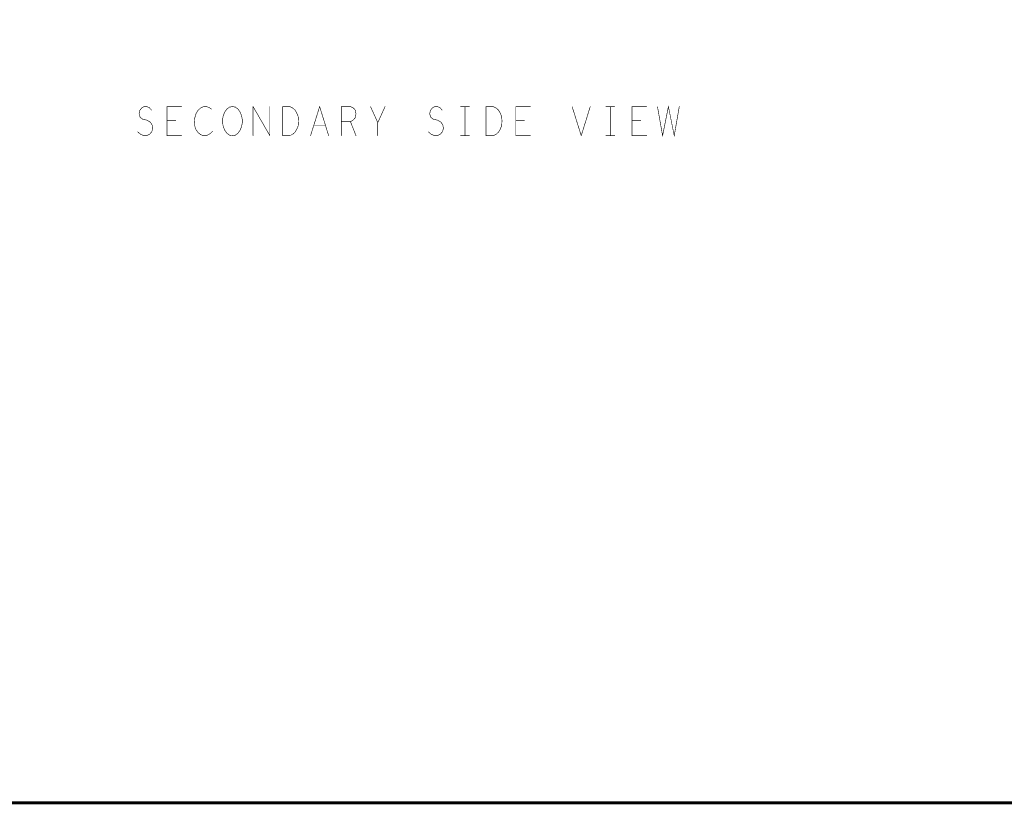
# Model space of a CAD drawing. Extents: x 17.4 to 50.4, y 21.5 to 42.5.
# Tile 8 of 33: x 30 to 40.2, y 21.5 to 29.6. Entities that reach past the tile are written whole.
import ezdxf

# ---------------------------------------------------------------- set-up
doc = ezdxf.new("R2010")
doc.units = 0
doc.layers.add('1', color=2, linetype='CONTINUOUS')

msp = doc.modelspace()

# ---------------------------------------------------------------- linework, layer by layer
at = {"layer": '1'}
for points, const_width in [([(17.43, 21.495), (50.43, 21.495), (50.43, 42.495), (17.43, 42.495), (17.43, 21.495)], 0.03), ([(31.28, 28.604), (31.287, 28.639), (31.306, 28.664), (31.332, 28.679), (31.359, 28.679), (31.385, 28.669), (31.407, 28.644)], 0.006), ([(31.569, 28.679), (31.719, 28.679)], 0.006), ([(31.569, 28.679), (31.569, 28.379), (31.719, 28.379)], 0.006), ([(32.026, 28.654), (32.004, 28.669), (31.977, 28.679), (31.947, 28.679), (31.914, 28.664), (31.887, 28.639)], 0.006), ([(32.322, 28.434), (32.337, 28.469), (32.345, 28.509), (32.345, 28.549), (32.337, 28.589), (32.322, 28.624), (32.3, 28.654), (32.274, 28.674), (32.244, 28.679), (32.214, 28.674), (32.187, 28.654), (32.165, 28.624), (32.15, 28.589), (32.142, 28.549), (32.142, 28.509), (32.15, 28.469), (32.165, 28.434), (32.187, 28.404), (32.214, 28.384), (32.244, 28.379), (32.274, 28.384), (32.3, 28.404), (32.322, 28.434)], 0.006), ([(32.457, 28.679), (32.457, 28.379)], 0.006), ([(32.457, 28.679), (32.63, 28.379)], 0.006), ([(32.63, 28.379), (32.63, 28.679)], 0.006), ([(32.922, 28.479), (32.907, 28.444), (32.889, 28.414), (32.866, 28.394), (32.836, 28.379), (32.761, 28.379), (32.761, 28.679), (32.836, 28.679), (32.866, 28.664), (32.889, 28.644), (32.907, 28.614), (32.922, 28.579), (32.926, 28.529), (32.922, 28.479)], 0.006), ([(33.05, 28.379), (33.144, 28.679), (33.237, 28.379)], 0.006), ([(33.369, 28.379), (33.369, 28.679), (33.462, 28.679), (33.492, 28.664), (33.511, 28.644)], 0.006), ([(33.819, 28.679), (33.744, 28.514), (33.669, 28.679)], 0.006), ([(34.407, 28.644), (34.385, 28.669), (34.359, 28.679), (34.332, 28.679), (34.306, 28.664), (34.287, 28.639), (34.28, 28.604), (34.291, 28.569), (34.317, 28.549), (34.362, 28.539), (34.396, 28.519), (34.415, 28.489), (34.422, 28.454), (34.411, 28.419), (34.389, 28.394), (34.359, 28.379), (34.329, 28.379), (34.295, 28.394), (34.265, 28.419)], 0.006), ([(34.599, 28.679), (34.689, 28.679)], 0.006), ([(34.644, 28.379), (34.644, 28.679)], 0.006), ([(35.007, 28.444), (35.022, 28.479), (35.026, 28.529), (35.022, 28.579), (35.007, 28.614), (34.989, 28.644), (34.966, 28.664), (34.936, 28.679), (34.861, 28.679), (34.861, 28.379), (34.936, 28.379), (34.966, 28.394), (34.989, 28.414), (35.007, 28.444)], 0.006), ([(35.319, 28.679), (35.169, 28.679), (35.169, 28.379)], 0.006), ([(35.75, 28.679), (35.844, 28.379)], 0.006), ([(35.844, 28.379), (35.937, 28.679)], 0.006), ([(36.189, 28.679), (36.099, 28.679)], 0.006), ([(36.144, 28.679), (36.144, 28.379)], 0.006), ([(36.519, 28.679), (36.369, 28.679), (36.369, 28.379), (36.519, 28.379)], 0.006), ([(36.631, 28.679), (36.684, 28.379), (36.744, 28.679), (36.804, 28.379), (36.856, 28.679)], 0.006), ([(31.28, 28.604), (31.291, 28.569), (31.317, 28.549), (31.362, 28.539), (31.396, 28.519), (31.415, 28.489), (31.422, 28.454), (31.411, 28.419), (31.389, 28.394), (31.359, 28.379), (31.329, 28.379), (31.295, 28.394), (31.265, 28.419)], 0.006), ([(31.869, 28.439), (31.857, 28.469), (31.85, 28.514), (31.854, 28.559), (31.869, 28.609), (31.887, 28.639)], 0.006), ([(33.511, 28.644), (33.519, 28.604), (33.511, 28.564), (33.489, 28.539), (33.462, 28.524), (33.519, 28.379)], 0.006), ([(31.659, 28.534), (31.569, 28.534)], 0.006), ([(33.204, 28.484), (33.084, 28.484)], 0.006), ([(33.462, 28.524), (33.369, 28.524)], 0.006), ([(33.744, 28.514), (33.744, 28.379)], 0.006), ([(35.169, 28.534), (35.259, 28.534)], 0.006), ([(36.459, 28.534), (36.369, 28.534)], 0.006), ([(31.869, 28.439), (31.891, 28.409), (31.917, 28.389), (31.944, 28.379), (31.97, 28.379), (31.996, 28.389)], 0.006), ([(32.037, 28.424), (32.019, 28.404), (31.996, 28.389)], 0.006), ([(34.689, 28.379), (34.599, 28.379)], 0.006), ([(35.319, 28.379), (35.169, 28.379)], 0.006), ([(36.099, 28.379), (36.189, 28.379)], 0.006)]:
    msp.add_lwpolyline(points, dxfattribs=dict(at, const_width=const_width))
at = {"layer": '1', "const_width": 0.003}
for points in [[(31.5705, 28.679, 1), (31.5675, 28.679, 1)], [(31.5705, 28.679, 1), (31.5675, 28.679, 1)], [(31.7205, 28.679, 1), (31.7175, 28.679, 1)], [(32.4585, 28.679, 1), (32.4555, 28.679, 1)], [(32.4585, 28.679, 1), (32.4555, 28.679, 1)], [(32.6315, 28.679, 1), (32.6285, 28.679, 1)], [(33.6705, 28.679, 1), (33.6675, 28.679, 1)], [(33.8205, 28.679, 1), (33.8175, 28.679, 1)], [(34.6005, 28.679, 1), (34.5975, 28.679, 1)], [(34.6455, 28.679, 1), (34.6425, 28.679, 1)], [(34.6905, 28.679, 1), (34.6875, 28.679, 1)], [(35.3205, 28.679, 1), (35.3175, 28.679, 1)], [(35.7515, 28.679, 1), (35.7485, 28.679, 1)], [(35.9385, 28.679, 1), (35.9355, 28.679, 1)], [(36.1005, 28.679, 1), (36.0975, 28.679, 1)], [(36.1455, 28.679, 1), (36.1425, 28.679, 1)], [(36.1905, 28.679, 1), (36.1875, 28.679, 1)], [(36.5205, 28.679, 1), (36.5175, 28.679, 1)], [(36.6325, 28.679, 1), (36.6295, 28.679, 1)], [(36.8575, 28.679, 1), (36.8545, 28.679, 1)], [(31.2815, 28.604, 1), (31.2785, 28.604, 1)], [(31.2815, 28.604, 1), (31.2785, 28.604, 1)], [(31.4085, 28.644, 1), (31.4055, 28.644, 1)], [(31.8885, 28.639, 1), (31.8855, 28.639, 1)], [(31.8885, 28.639, 1), (31.8855, 28.639, 1)], [(32.0275, 28.654, 1), (32.0245, 28.654, 1)], [(33.5125, 28.644, 1), (33.5095, 28.644, 1)], [(33.5125, 28.644, 1), (33.5095, 28.644, 1)], [(34.4085, 28.644, 1), (34.4055, 28.644, 1)], [(31.5705, 28.534, 1), (31.5675, 28.534, 1)], [(31.6605, 28.534, 1), (31.6575, 28.534, 1)], [(32.9235, 28.479, 1), (32.9205, 28.479, 1)], [(32.9235, 28.479, 1), (32.9205, 28.479, 1)], [(33.0855, 28.484, 1), (33.0825, 28.484, 1)], [(33.2055, 28.484, 1), (33.2025, 28.484, 1)], [(33.3705, 28.524, 1), (33.3675, 28.524, 1)], [(33.4635, 28.524, 1), (33.4605, 28.524, 1)], [(33.7455, 28.514, 1), (33.7425, 28.514, 1)], [(35.1705, 28.534, 1), (35.1675, 28.534, 1)], [(35.2605, 28.534, 1), (35.2575, 28.534, 1)], [(36.3705, 28.534, 1), (36.3675, 28.534, 1)], [(36.4605, 28.534, 1), (36.4575, 28.534, 1)], [(31.2665, 28.419, 1), (31.2635, 28.419, 1)], [(31.7205, 28.379, 1), (31.7175, 28.379, 1)], [(31.8705, 28.439, 1), (31.8675, 28.439, 1)], [(31.8705, 28.439, 1), (31.8675, 28.439, 1)], [(31.9975, 28.389, 1), (31.9945, 28.389, 1)], [(31.9975, 28.389, 1), (31.9945, 28.389, 1)], [(32.0385, 28.424, 1), (32.0355, 28.424, 1)], [(32.3235, 28.434, 1), (32.3205, 28.434, 1)], [(32.3235, 28.434, 1), (32.3205, 28.434, 1)], [(32.4585, 28.379, 1), (32.4555, 28.379, 1)], [(32.6315, 28.379, 1), (32.6285, 28.379, 1)], [(32.6315, 28.379, 1), (32.6285, 28.379, 1)], [(33.0515, 28.379, 1), (33.0485, 28.379, 1)], [(33.2385, 28.379, 1), (33.2355, 28.379, 1)], [(33.3705, 28.379, 1), (33.3675, 28.379, 1)], [(33.5205, 28.379, 1), (33.5175, 28.379, 1)], [(33.7455, 28.379, 1), (33.7425, 28.379, 1)], [(34.2665, 28.419, 1), (34.2635, 28.419, 1)], [(34.6005, 28.379, 1), (34.5975, 28.379, 1)], [(34.6455, 28.379, 1), (34.6425, 28.379, 1)], [(34.6905, 28.379, 1), (34.6875, 28.379, 1)], [(35.0085, 28.444, 1), (35.0055, 28.444, 1)], [(35.0085, 28.444, 1), (35.0055, 28.444, 1)], [(35.1705, 28.379, 1), (35.1675, 28.379, 1)], [(35.1705, 28.379, 1), (35.1675, 28.379, 1)], [(35.3205, 28.379, 1), (35.3175, 28.379, 1)], [(35.8455, 28.379, 1), (35.8425, 28.379, 1)], [(35.8455, 28.379, 1), (35.8425, 28.379, 1)], [(36.1005, 28.379, 1), (36.0975, 28.379, 1)], [(36.1455, 28.379, 1), (36.1425, 28.379, 1)], [(36.1905, 28.379, 1), (36.1875, 28.379, 1)], [(36.5205, 28.379, 1), (36.5175, 28.379, 1)]]:
    msp.add_lwpolyline(points, format="xyb", close=True, dxfattribs=at)

doc.saveas('drawing.dxf')
